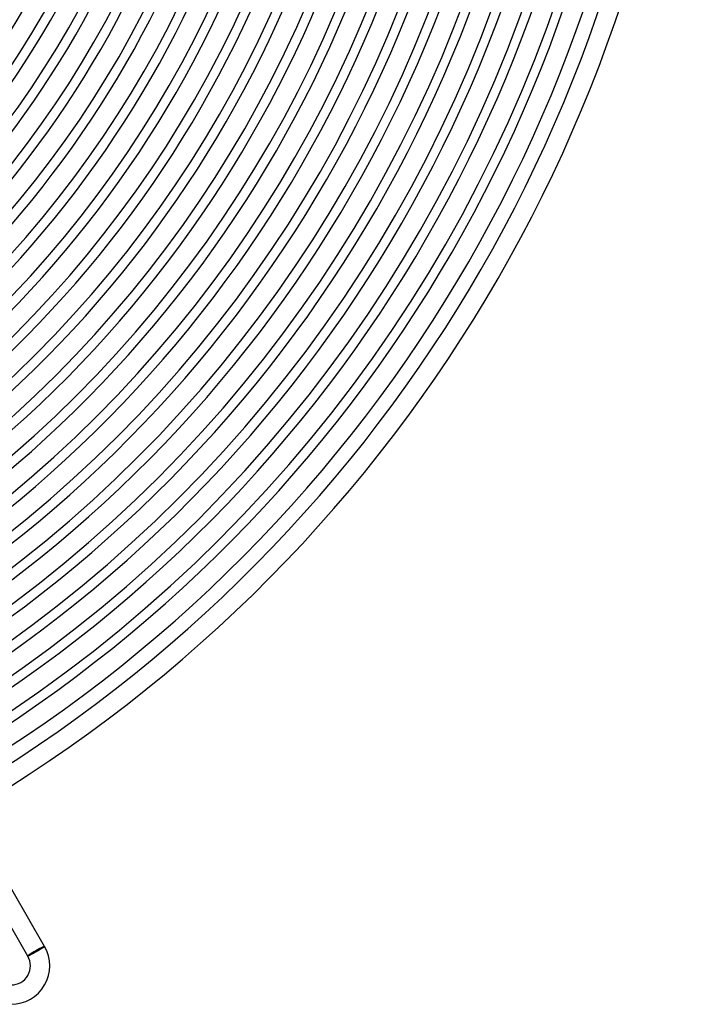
# Model space of a CAD drawing. Header units: millimetres. Extents: x -345 to 345, y -305 to 305.
# Tile 49 of 87: x 165 to 305, y -303 to -99. Entities that reach past the tile are written whole.
import ezdxf

# ---------------------------------------------------------------- set-up
doc = ezdxf.new("R2010")
doc.units = ezdxf.units.MM
doc.layers.add('HIDDEN', color=7, linetype='Continuous')
doc.layers.add('THICK', color=7, linetype='Continuous')

msp = doc.modelspace()

# ---------------------------------------------------------------- linework, layer by layer
at = {"layer": 'HIDDEN'}
for p, q in [((170.15, -290.9), (166.85, -292.8)), ((170.23, -290.85), (170.15, -290.9)), ((166.85, -292.8), (166.77, -292.85))]:
    msp.add_line(p, q, dxfattribs=at)
for major_axis, start_param, end_param in [((1.65, 0.95), 0, 3.141593), ((-1.73, -1), -3.141593, -1.570796), ((-1.73, -1), -1.570796, 0)]:
    msp.add_ellipse((168.5, -291.85), major_axis=major_axis, ratio=0.058722, start_param=start_param, end_param=end_param, dxfattribs=at)
at = {"layer": 'THICK'}
for p, q in [((170.23, -290.85), (154.23, -263.13)), ((166.77, -292.85), (150.76, -265.13)), ((168.78, -291.76), (168.86, -291.71)), ((168.86, -291.71), (168.94, -291.67)), ((168.94, -291.67), (169.02, -291.62)), ((169.02, -291.62), (169.09, -291.57)), ((169.09, -291.57), (169.17, -291.53)), ((169.17, -291.53), (169.25, -291.48)), ((169.25, -291.48), (169.32, -291.44)), ((169.32, -291.44), (169.39, -291.4)), ((169.39, -291.4), (169.46, -291.35)), ((169.46, -291.35), (169.53, -291.31)), ((169.53, -291.31), (169.59, -291.27)), ((169.59, -291.27), (169.66, -291.24)), ((169.66, -291.24), (169.72, -291.2)), ((169.72, -291.2), (169.77, -291.16)), ((169.77, -291.16), (169.83, -291.13)), ((169.83, -291.13), (169.88, -291.1)), ((169.88, -291.1), (169.93, -291.07)), ((169.93, -291.07), (169.97, -291.04)), ((169.97, -291.04), (170.02, -291.01)), ((170.02, -291.01), (170.05, -290.99)), ((170.05, -290.99), (170.09, -290.96)), ((170.09, -290.96), (170.12, -290.94)), ((170.12, -290.94), (170.15, -290.92)), ((170.15, -290.92), (170.17, -290.91)), ((170.17, -290.91), (170.19, -290.89)), ((170.19, -290.89), (170.21, -290.88)), ((170.21, -290.88), (170.22, -290.87)), ((170.22, -290.87), (170.23, -290.86)), ((170.23, -290.86), (170.23, -290.85)), ((170.23, -290.85), (170.23, -290.85)), ((166.77, -292.85), (166.77, -292.85)), ((166.77, -292.85), (166.78, -292.85)), ((166.78, -292.85), (166.79, -292.85)), ((166.79, -292.85), (166.8, -292.84)), ((166.8, -292.84), (166.82, -292.83)), ((166.82, -292.83), (166.84, -292.82)), ((166.84, -292.82), (166.87, -292.81)), ((166.87, -292.81), (166.89, -292.8)), ((166.89, -292.8), (166.93, -292.78)), ((166.93, -292.78), (166.96, -292.77)), ((166.96, -292.77), (167, -292.75)), ((167, -292.75), (167.04, -292.73)), ((167.04, -292.73), (167.09, -292.7)), ((167.09, -292.7), (167.13, -292.68)), ((167.13, -292.68), (167.18, -292.65)), ((167.18, -292.65), (167.24, -292.62)), ((167.24, -292.62), (167.29, -292.59)), ((167.29, -292.59), (167.35, -292.56)), ((167.35, -292.56), (167.41, -292.53)), ((167.41, -292.53), (167.48, -292.49)), ((167.48, -292.49), (167.54, -292.46)), ((167.54, -292.46), (167.61, -292.42)), ((167.61, -292.42), (167.68, -292.38)), ((167.68, -292.38), (167.75, -292.34)), ((167.75, -292.34), (167.83, -292.3)), ((167.83, -292.3), (167.9, -292.26)), ((167.9, -292.26), (167.98, -292.22)), ((167.98, -292.22), (168.05, -292.17)), ((168.05, -292.17), (168.13, -292.13)), ((168.13, -292.13), (168.21, -292.08)), ((168.21, -292.08), (168.29, -292.04)), ((168.29, -292.04), (168.37, -291.99)), ((168.37, -291.99), (168.45, -291.95)), ((168.45, -291.95), (168.53, -291.9)), ((168.53, -291.9), (168.61, -291.85)), ((168.61, -291.85), (168.69, -291.81)), ((168.69, -291.81), (168.78, -291.76))]:
    msp.add_line(p, q, dxfattribs=at)
for centre, radius, start, end in [((0, 0), 292, 180, 0), ((0, 0), 286, 180, 0), ((0, 0), 280, 180, 0), ((0, 0), 274, 180, 0), ((0, 0), 268, 180, 0), ((0, 0), 262, 180, 0), ((0, 0), 256, 180, 0), ((0, 0), 250, 180, 0), ((0, 0), 244, 180, 0), ((0, 0), 238, 180, 0), ((0, 0), 232, 180, 0), ((0, 0), 226, 180, 0), ((0, 0), 220, 180, 0), ((0, 0), 214, 180, 0), ((0, 0), 208, 180, 0), ((0, 0), 202, 180, 0), ((0, 0), 196, 180, 0), ((0, 0), 190, 180, 0), ((0, 0), 185, 180, 0), ((0, 0), 168.5, 300.6792, 359.3208), ((0, 0), 181, 300.6323, 359.3677), ((0, 0), 186, 300.6158, 359.3842), ((0, 0), 192, 300.5968, 359.4033), ((0, 0), 198, 300.5788, 359.4213), ((0, 0), 204, 300.5618, 359.4383), ((0, 0), 210, 300.5457, 359.4543), ((0, 0), 216, 300.5305, 359.4695), ((0, 0), 222, 300.5162, 359.4838), ((0, 0), 228, 300.5026, 359.4974), ((0, 0), 234, 300.4897, 359.5103), ((0, 0), 240, 300.4775, 359.5226), ((0, 0), 246, 300.4658, 359.5342), ((0, 0), 252, 300.4547, 359.5452), ((0, 0), 258, 300.4441, 359.5558), ((0, 0), 264, 300.434, 359.5659), ((0, 0), 270, 300.4244, 359.5756), ((0, 0), 276, 300.4152, 359.5848), ((0, 0), 282, 300.4064, 359.5937), ((0, 0), 288, 300.3979, 359.6021), ((0, 0), 294, 300.3898, 359.6102), ((0, 0), 298, 300.1112, 359.8887), ((0, 0), 301, 300.3807, 359.6193), ((0, 0), 305, 300.3751, 359.6249), ((163.3, -294.85), 8, 209.9999, 30), ((163.3, -294.85), 4, 210, 30.0001)]:
    msp.add_arc(centre, radius, start, end, dxfattribs=at)

doc.saveas('drawing.dxf')
